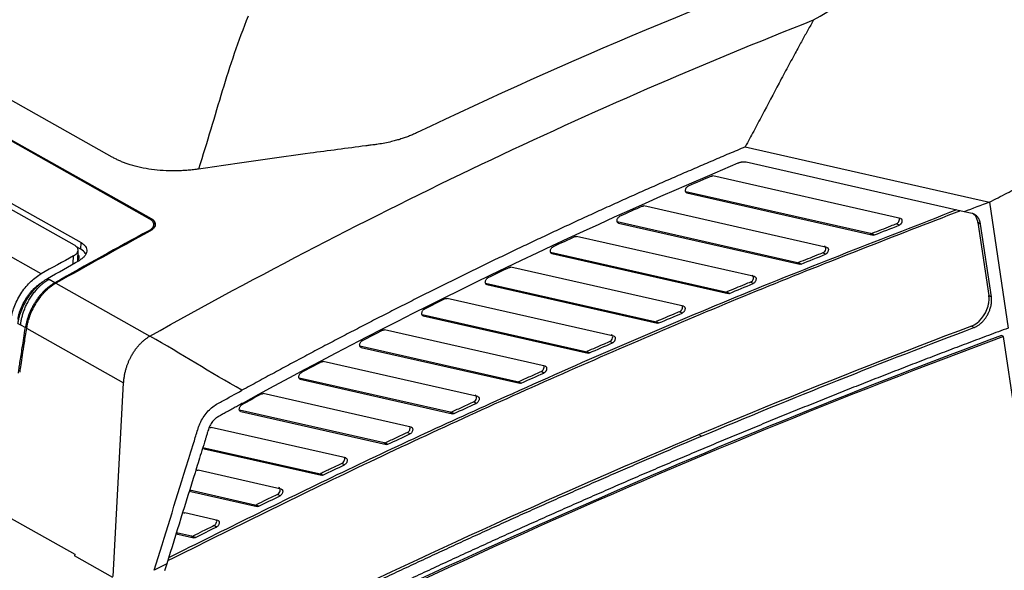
# Model space of a CAD drawing. Header units: millimetres. Extents: x -0.44 to 1.31, y -0.87 to 1.29.
# Tile 93 of 182: x 1.03 to 1.16, y -0.56 to -0.49. Entities that reach past the tile are written whole.
import ezdxf

# ---------------------------------------------------------------- set-up
doc = ezdxf.new("R2010")
doc.units = ezdxf.units.MM

msp = doc.modelspace()

# ---------------------------------------------------------------- linework, layer by layer
at = {"color": 7, "linetype": 'Continuous', "lineweight": 25}
for p, q in [((1.04789, -0.51483), (0.94181, -0.45522)), ((0.94196, -0.45514), (1.04804, -0.51475)), ((1.04291, -0.50666), (1.00281, -0.48412)), ((1.00683, -0.49998), (1.03879, -0.51794)), ((1.03353, -0.52205), (1.00053, -0.5035)), ((1.12654, -0.50531), (1.15879, -0.51261)), ((1.15545, -0.51386), (1.12664, -0.50734)), ((1.12208, -0.50916), (1.12208, -0.50916)), ((1.14705, -0.51475), (1.12226, -0.50914)), ((1.03793, -0.51829), (1.02525, -0.51116)), ((1.14309, -0.51675), (1.11867, -0.51123)), ((1.11883, -0.51138), (1.14343, -0.51694)), ((1.11296, -0.51313), (1.11296, -0.51312)), ((1.13732, -0.51857), (1.11314, -0.5131)), ((1.15879, -0.51261), (1.16128, -0.52922)), ((1.04804, -0.51475), (1.04804, -0.51493)), ((1.1565, -0.5141), (1.15545, -0.51386)), ((1.04839, -0.51598), (1.0484, -0.51549)), ((1.04852, -0.51554), (1.04853, -0.51523)), ((1.13342, -0.52059), (1.10963, -0.51521)), ((1.10979, -0.51536), (1.13375, -0.52077)), ((1.14686, -0.51565), (1.14652, -0.51546)), ((1.15728, -0.51529), (1.15872, -0.52492)), ((1.15762, -0.51548), (1.15728, -0.51529)), ((1.15906, -0.5251), (1.15762, -0.51548)), ((1.10407, -0.51714), (1.10408, -0.51714)), ((1.12777, -0.52243), (1.10426, -0.51712)), ((1.14343, -0.51694), (1.14309, -0.51675)), ((1.14326, -0.51673), (1.14359, -0.51692)), ((1.03877, -0.51881), (1.03812, -0.51845)), ((1.03836, -0.52035), (1.03839, -0.51889)), ((1.03877, -0.51881), (1.03879, -0.51794)), ((1.12393, -0.52446), (1.10082, -0.51924)), ((1.10098, -0.51939), (1.12426, -0.52465)), ((1.13713, -0.51947), (1.1368, -0.51929)), ((1.0954, -0.52121), (1.09542, -0.5212)), ((1.11839, -0.52634), (1.09559, -0.52118)), ((1.13375, -0.52077), (1.13342, -0.52059)), ((1.13359, -0.52057), (1.13393, -0.52076)), ((1.03436, -0.52268), (1.03456, -0.52279)), ((1.03534, -0.52323), (1.03456, -0.52279)), ((1.03547, -0.5233), (1.04788, -0.53028)), ((1.1146, -0.52838), (1.09223, -0.52332)), ((1.09239, -0.52347), (1.11494, -0.52857)), ((1.12758, -0.52334), (1.12725, -0.52315)), ((1.08693, -0.52532), (1.08696, -0.52531)), ((1.10917, -0.53027), (1.08714, -0.52529)), ((1.12426, -0.52465), (1.12393, -0.52446)), ((1.1241, -0.52444), (1.12444, -0.52463)), ((1.15872, -0.52492), (1.15906, -0.5251)), ((1.10544, -0.53233), (1.08384, -0.52745)), ((1.08399, -0.52759), (1.10577, -0.53252)), ((1.11821, -0.52724), (1.11787, -0.52705)), ((1.03045, -0.52859), (1.0308, -0.52879)), ((1.0308, -0.52879), (1.03144, -0.52915)), ((1.03157, -0.52923), (1.04442, -0.53644)), ((1.11494, -0.52857), (1.1146, -0.52838)), ((1.11478, -0.52836), (1.11512, -0.52854)), ((1.15674, -0.52916), (1.15641, -0.52897)), ((1.07866, -0.52948), (1.07869, -0.52947)), ((1.10011, -0.53425), (1.07887, -0.52945)), ((1.16064, -0.53033), (1.1604, -0.5302)), ((1.16662, -0.57036), (1.16064, -0.53033)), ((1.09642, -0.53631), (1.07563, -0.53161)), ((1.07579, -0.53176), (1.09675, -0.5365)), ((1.10899, -0.53117), (1.10866, -0.53099)), ((1.10577, -0.53252), (1.10544, -0.53233)), ((1.10562, -0.53231), (1.10595, -0.53249)), ((1.07057, -0.53368), (1.0706, -0.53366)), ((1.09119, -0.53826), (1.07078, -0.53364)), ((1.08755, -0.54033), (1.0676, -0.53582)), ((1.09993, -0.53515), (1.0996, -0.53496)), ((1.04302, -0.56199), (1.04442, -0.53644)), ((1.06775, -0.53597), (1.08788, -0.54052)), ((1.09675, -0.5365), (1.09642, -0.53631)), ((1.09661, -0.53629), (1.09694, -0.53648)), ((1.06264, -0.53791), (1.06268, -0.53789)), ((1.08241, -0.54229), (1.06286, -0.53787)), ((1.09101, -0.53915), (1.09068, -0.53896)), ((1.07882, -0.54438), (1.05973, -0.54007)), ((1.05989, -0.54021), (1.07915, -0.54457)), ((1.08788, -0.54052), (1.08755, -0.54033)), ((1.08774, -0.54031), (1.08807, -0.54049)), ((1.07376, -0.54636), (1.056, -0.54235)), ((1.08224, -0.54319), (1.0819, -0.543)), ((1.12074, -0.5435), (1.12055, -0.54339)), ((1.07021, -0.54846), (1.05489, -0.545)), ((1.07915, -0.54457), (1.07882, -0.54438)), ((1.07901, -0.54435), (1.07934, -0.54454)), ((1.05505, -0.54514), (1.07055, -0.54865)), ((1.0736, -0.54726), (1.07326, -0.54707)), ((1.06525, -0.55046), (1.05425, -0.54797)), ((1.07055, -0.54865), (1.07021, -0.54846)), ((1.07041, -0.54843), (1.07074, -0.54862)), ((1.06174, -0.55257), (1.05315, -0.55062)), ((1.05331, -0.55077), (1.06207, -0.55275)), ((1.06508, -0.55135), (1.06475, -0.55116)), ((1.06207, -0.55275), (1.06174, -0.55257)), ((1.06194, -0.55253), (1.06227, -0.55272)), ((1.02816, -0.55354), (1.03795, -0.55904)), ((1.05685, -0.55459), (1.0525, -0.5536)), ((1.05669, -0.55547), (1.05636, -0.55529)), ((1.05338, -0.5567), (1.0514, -0.55625)), ((1.05156, -0.5564), (1.05371, -0.55689)), ((1.05371, -0.55689), (1.05338, -0.5567)), ((1.05358, -0.55667), (1.05392, -0.55685)), ((1.03795, -0.55904), (1.03791, -0.55929)), ((1.043, -0.56214), (1.03791, -0.55929)), ((1.05011, -0.56034), (1.04845, -0.56118)), ((1.05011, -0.56034), (1.04982, -0.56127))]:
    msp.add_line(p, q, dxfattribs=at)
at = {"color": 250, "linetype": 'Continuous', "lineweight": 25}
for p, q in [((1.11873, -0.51132), (1.11883, -0.51138)), ((1.10969, -0.5153), (1.10979, -0.51536)), ((1.03776, -0.52069), (1.03779, -0.5197)), ((1.10088, -0.51933), (1.10098, -0.51939)), ((1.03449, -0.52401), (1.0345, -0.5238)), ((1.09229, -0.52341), (1.09239, -0.52347)), ((1.0839, -0.52754), (1.08399, -0.52759)), ((1.07569, -0.53171), (1.07579, -0.53176)), ((1.05495, -0.54509), (1.05505, -0.54514)), ((1.0532, -0.55071), (1.05331, -0.55077)), ((1.05145, -0.55634), (1.05156, -0.5564))]:
    msp.add_line(p, q, dxfattribs=at)
at = {"color": 7, "linetype": 'Continuous', "lineweight": 25}
msp.add_arc((1.37229, -1.10781), 0.66997, 109.87936, 115.57182, dxfattribs=at)
for centre, major_axis, ratio, start_param, end_param in [((1.14654, -0.51502), (0.000237, 0.00044), 0.651843, 3.792787, 5.802602), ((1.14327, -0.51629), (0.000237, 0.00044), 0.651843, 3.321235, 3.796162), ((1.13681, -0.51884), (0.000237, 0.00044), 0.651843, 3.802844, 6.462827), ((1.1336, -0.52013), (0.000237, 0.00044), 0.651843, 3.321235, 3.806152), ((1.12726, -0.52271), (0.000237, 0.00044), 0.651843, 3.812702, 6.462827), ((1.12411, -0.524), (0.000237, 0.00044), 0.651843, 3.321235, 3.815946), ((1.11788, -0.52661), (0.000237, 0.00044), 0.651843, 3.822374, 5.807812), ((1.15652, -0.5263), (0.00142, 0.00264), 0.651843, 3.783544, 5.04669), ((1.11003, -1.67035), (0.60798, 1.1288), 0.651843, 0.641951, 0.756108), ((1.11478, -0.52792), (0.000237, 0.00044), 0.651843, 3.321235, 3.825559), ((1.09375, -1.6612), (0.62852, 1.11392), 0.642589, 0.650536, 0.765258), ((1.10866, -0.53055), (0.000237, 0.00044), 0.651843, 3.831874, 6.462827), ((1.10562, -0.53187), (0.000237, 0.00044), 0.651843, 3.321235, 3.835004), ((1.09959, -0.53452), (0.000237, 0.00044), 0.651843, 3.841213, 5.810905), ((1.0966, -0.53585), (0.000237, 0.00044), 0.651843, 3.321235, 3.844293), ((1.09067, -0.53853), (0.000237, 0.00044), 0.651843, 3.850404, 6.462827), ((1.08773, -0.53987), (0.000237, 0.00044), 0.651843, 3.321235, 3.853436), ((1.08189, -0.54257), (0.000237, 0.00044), 0.651843, 3.859455, 5.81371), ((1.079, -0.54392), (0.000237, 0.00044), 0.651843, 3.321235, 3.862443), ((1.07325, -0.54664), (0.000237, 0.00044), 0.651843, 3.868377, 5.815006), ((1.0704, -0.548), (0.000237, 0.00044), 0.651843, 3.321235, 3.871323), ((1.06473, -0.55073), (0.000237, 0.00044), 0.651843, 3.877176, 6.462827), ((1.06192, -0.55211), (0.000237, 0.00044), 0.651843, 3.321235, 3.880084), ((1.05634, -0.55486), (0.000237, 0.00044), 0.651843, 3.885862, 5.817393), ((1.05356, -0.55624), (0.000237, 0.00044), 0.651843, 3.321235, 3.888733)]:
    msp.add_ellipse(centre, major_axis=major_axis, ratio=ratio, start_param=start_param, end_param=end_param, dxfattribs=at)
for points in [[(1.13556, -0.48855), (1.14027, -0.48584), (1.14501, -0.48323), (1.14977, -0.48074)], [(1.04788, -0.53028), (1.07701, -0.51398), (1.10634, -0.50002), (1.13556, -0.48855)], [(1.06087, -0.48807), (1.05953, -0.49135), (1.0574, -0.49784), (1.05546, -0.50464), (1.05432, -0.50823)], [(1.12557, -0.50747), (1.10378, -0.51662), (1.08193, -0.52719), (1.06019, -0.53911)], [(1.12208, -0.50916), (1.12106, -0.5096), (1.12003, -0.51004), (1.11901, -0.51048)], [(1.11296, -0.51313), (1.11196, -0.51357), (1.11096, -0.51401), (1.10997, -0.51446)], [(1.15879, -0.51261), (1.15768, -0.51302), (1.15657, -0.51344), (1.15545, -0.51386)], [(1.04774, -0.51637), (1.0436, -0.51861), (1.03947, -0.52089), (1.03534, -0.52323)], [(1.14359, -0.51692), (1.14468, -0.5165), (1.14577, -0.51607), (1.14686, -0.51565)], [(1.04788, -0.51644), (1.04374, -0.51868), (1.0396, -0.52097), (1.03547, -0.5233)], [(1.10407, -0.51714), (1.1031, -0.51759), (1.10213, -0.51804), (1.10115, -0.51849)], [(1.03779, -0.5197), (1.03637, -0.52048), (1.03495, -0.52126), (1.03353, -0.52205)], [(1.03436, -0.52268), (1.03576, -0.52187), (1.03716, -0.52107), (1.03857, -0.52028)], [(1.13393, -0.52076), (1.13499, -0.52033), (1.13606, -0.5199), (1.13713, -0.51947)], [(1.0954, -0.52121), (1.09445, -0.52166), (1.0935, -0.52212), (1.09255, -0.52258)], [(1.03547, -0.5233), (1.03519, -0.52346), (1.0349, -0.52365), (1.03463, -0.52387)], [(1.03547, -0.5233), (1.03547, -0.5233), (1.03547, -0.5233), (1.03547, -0.5233)], [(1.12444, -0.52463), (1.12549, -0.5242), (1.12653, -0.52377), (1.12758, -0.52334)], [(1.08693, -0.52532), (1.08601, -0.52578), (1.08508, -0.52624), (1.08416, -0.52671)], [(1.11512, -0.52854), (1.11615, -0.52811), (1.11718, -0.52767), (1.11821, -0.52724)], [(1.03158, -0.52917), (1.03158, -0.52919), (1.03158, -0.52921), (1.03157, -0.52923)], [(1.12074, -0.5435), (1.13274, -0.53845), (1.14475, -0.53367), (1.15674, -0.52916)], [(1.06005, -0.53743), (1.05585, -0.53506), (1.05209, -0.53264), (1.04788, -0.53028)], [(1.07866, -0.52948), (1.07775, -0.52994), (1.07685, -0.53041), (1.07594, -0.53088)], [(1.10595, -0.53249), (1.10697, -0.53205), (1.10798, -0.53161), (1.10899, -0.53117)], [(1.07057, -0.53368), (1.06968, -0.53414), (1.06879, -0.53461), (1.06791, -0.53509)], [(1.09694, -0.53648), (1.09794, -0.53603), (1.09893, -0.53559), (1.09993, -0.53515)], [(1.06264, -0.53791), (1.06177, -0.53838), (1.0609, -0.53886), (1.06003, -0.53933)], [(1.08807, -0.54049), (1.08905, -0.54004), (1.09003, -0.5396), (1.09101, -0.53915)], [(1.07934, -0.54454), (1.08031, -0.54409), (1.08127, -0.54364), (1.08224, -0.54319)], [(1.07074, -0.54862), (1.07169, -0.54816), (1.07265, -0.54771), (1.0736, -0.54726)], [(1.06227, -0.55272), (1.06321, -0.55226), (1.06414, -0.55181), (1.06508, -0.55135)], [(1.05392, -0.55685), (1.05484, -0.55639), (1.05576, -0.55593), (1.05669, -0.55547)]]:
    msp.add_open_spline(points, degree=3, dxfattribs=at)
for points, knots in [([(1.13556, -0.48855), (1.13531, -0.489), (1.1348, -0.4899), (1.13404, -0.49128), (1.13316, -0.49289), (1.13214, -0.49476), (1.13064, -0.49756), (1.12914, -0.50039), (1.12765, -0.50321), (1.12691, -0.50461), (1.12654, -0.50531)], [0, 0, 0, 0, 0.080817, 0.164149, 0.249998, 0.371104, 0.499995, 0.749997, 0.874998, 1, 1, 1, 1]), ([(1.0831, -0.50346), (1.08302, -0.5035), (1.08285, -0.50358), (1.08258, -0.5037), (1.08232, -0.50381), (1.08205, -0.50392), (1.08177, -0.50402), (1.08149, -0.50412), (1.0812, -0.50421), (1.08091, -0.50431), (1.08061, -0.50439), (1.08031, -0.50448), (1.07982, -0.5046), (1.07914, -0.50476), (1.07841, -0.50489), (1.07781, -0.50498), (1.07737, -0.50504), (1.07689, -0.5051), (1.07534, -0.5053), (1.07271, -0.50565), (1.06858, -0.5062), (1.06406, -0.50683), (1.05915, -0.50752), (1.05592, -0.508), (1.05432, -0.50823)], [0, 0, 0, 0, 0.011286, 0.022533, 0.033749, 0.044943, 0.056124, 0.067301, 0.078483, 0.089678, 0.100895, 0.112144, 0.123433, 0.154586, 0.185753, 0.199475, 0.217039, 0.230592, 0.248358, 0.374941, 0.498904, 0.669962, 0.836994, 1, 1, 1, 1]), ([(1.12654, -0.50531), (1.12582, -0.50561), (1.12439, -0.50621), (1.12224, -0.50713), (1.12009, -0.50805), (1.11794, -0.50898), (1.11579, -0.50992), (1.11364, -0.51086), (1.11149, -0.51182), (1.10934, -0.51279), (1.1072, -0.51376), (1.10505, -0.51474), (1.1029, -0.51574), (1.10076, -0.51674), (1.09861, -0.51775), (1.09647, -0.51876), (1.09432, -0.51979), (1.09218, -0.52083), (1.09003, -0.52187), (1.08789, -0.52292), (1.08574, -0.52399), (1.0836, -0.52506), (1.08146, -0.52614), (1.07931, -0.52723), (1.07717, -0.52833), (1.07503, -0.52943), (1.07289, -0.53055), (1.07075, -0.53167), (1.06861, -0.5328), (1.06647, -0.53395), (1.06433, -0.5351), (1.06219, -0.53626), (1.06076, -0.53704), (1.06005, -0.53743)], [0, 0, 0, 0, 0.0322985, 0.0645904, 0.0968761, 0.1291559, 0.1614302, 0.1936996, 0.2259644, 0.2582249, 0.2904817, 0.322735, 0.3549854, 0.3872333, 0.419479, 0.4517229, 0.4839655, 0.5162072, 0.5484484, 0.5806894, 0.6129308, 0.6451729, 0.6774161, 0.7096608, 0.7419075, 0.7741565, 0.8064083, 0.8386633, 0.8709218, 0.9031844, 0.9354513, 0.967723, 1, 1, 1, 1]), ([(1.05432, -0.50823), (1.05421, -0.50825), (1.05398, -0.50828), (1.05363, -0.50832), (1.05329, -0.50836), (1.05294, -0.50839), (1.0526, -0.50842), (1.05225, -0.50844), (1.0519, -0.50846), (1.05155, -0.50847), (1.05079, -0.50848), (1.04963, -0.50845), (1.0481, -0.5083), (1.04664, -0.50804), (1.04554, -0.50775), (1.04476, -0.50749), (1.04427, -0.50731), (1.04379, -0.5071), (1.04334, -0.50689), (1.04305, -0.50674), (1.04291, -0.50666)], [0, 0, 0, 0, 0.0278856, 0.0556887, 0.0834326, 0.1111405, 0.1388361, 0.1665429, 0.1942842, 0.2220836, 0.2499644, 0.3750568, 0.5002844, 0.6253774, 0.7506041, 0.8005903, 0.8503848, 0.9001256, 0.9499514, 1, 1, 1, 1]), ([(1.12664, -0.50734), (1.1266, -0.50734), (1.12653, -0.50732), (1.12641, -0.50731), (1.12629, -0.50731), (1.12618, -0.50731), (1.12606, -0.50733), (1.12593, -0.50735), (1.12581, -0.50738), (1.12569, -0.50742), (1.12561, -0.50745), (1.12557, -0.50747)], [0, 0, 0, 0, 0.1132237, 0.225919, 0.338086, 0.4497249, 0.5608357, 0.6714185, 0.7814734, 0.8910006, 1, 1, 1, 1]), ([(1.15879, -0.51261), (1.15956, -0.51221), (1.1611, -0.51141), (1.16347, -0.51018), (1.16578, -0.50897), (1.16731, -0.50815), (1.16803, -0.50777)], [0, 0, 0, 0, 0.2500006, 0.500001, 0.7676009, 1, 1, 1, 1]), ([(1.12208, -0.50916), (1.1221, -0.50916), (1.12213, -0.50914), (1.12217, -0.50914), (1.12222, -0.50913), (1.12225, -0.50914), (1.12226, -0.50914)], [0, 0, 0, 0, 0.251994, 0.499995, 0.747999, 1, 1, 1, 1]), ([(1.11883, -0.51138), (1.11881, -0.51137), (1.11878, -0.51136), (1.11874, -0.51134), (1.11871, -0.51131), (1.11868, -0.51126), (1.11865, -0.5112), (1.11863, -0.51111), (1.11864, -0.51096), (1.11869, -0.51081), (1.11875, -0.51071), (1.11882, -0.51062), (1.1189, -0.51053), (1.11898, -0.5105), (1.11901, -0.51048)], [0, 0, 0, 0, 0.0557, 0.110194, 0.164669, 0.220315, 0.288063, 0.355719, 0.500304, 0.644885, 0.712533, 0.780281, 0.890102, 1, 1, 1, 1]), ([(1.15495, -0.51374), (1.14623, -0.51711), (1.12874, -0.52387), (1.10244, -0.53512), (1.07624, -0.54703), (1.05885, -0.55566), (1.05023, -0.55994)], [0, 0, 0, 0, 0.249799, 0.501344, 0.75288, 1, 1, 1, 1]), ([(1.15445, -0.51363), (1.14474, -0.51739), (1.12519, -0.52497), (1.09789, -0.53681), (1.0729, -0.54832), (1.05777, -0.55585), (1.05036, -0.55953)], [0, 0, 0, 0, 0.279981, 0.563462, 0.786169, 1, 1, 1, 1]), ([(1.11296, -0.51312), (1.11298, -0.51312), (1.11301, -0.51311), (1.11305, -0.5131), (1.1131, -0.5131), (1.11313, -0.5131), (1.11314, -0.5131)], [0, 0, 0, 0, 0.251994, 0.499995, 0.747999, 1, 1, 1, 1]), ([(1.04834, -0.51526), (1.04832, -0.51524), (1.0483, -0.51519), (1.04825, -0.51512), (1.0482, -0.51506), (1.04813, -0.51499), (1.04806, -0.51494), (1.04798, -0.51488), (1.04792, -0.51484), (1.04789, -0.51483)], [0, 0, 0, 0, 0.1446111, 0.2875141, 0.4293743, 0.5708712, 0.71269, 0.8555108, 1, 1, 1, 1]), ([(1.04804, -0.51475), (1.04807, -0.51477), (1.04814, -0.51481), (1.04823, -0.51487), (1.04831, -0.51494), (1.04838, -0.51501), (1.04844, -0.51508), (1.04849, -0.51515), (1.04852, -0.5152), (1.04853, -0.51523)], [0, 0, 0, 0, 0.147765, 0.29302, 0.436272, 0.578048, 0.718891, 0.859355, 1, 1, 1, 1]), ([(1.10979, -0.51536), (1.10977, -0.51535), (1.10974, -0.51534), (1.1097, -0.51532), (1.10967, -0.51529), (1.10964, -0.51524), (1.10962, -0.51518), (1.1096, -0.51509), (1.1096, -0.51495), (1.10965, -0.5148), (1.10971, -0.51469), (1.10977, -0.51461), (1.10986, -0.51452), (1.10993, -0.51448), (1.10997, -0.51446)], [0, 0, 0, 0, 0.0557848, 0.1103745, 0.164949, 0.2206892, 0.2883748, 0.3559775, 0.5003016, 0.6446219, 0.7122159, 0.7799018, 0.8899145, 1, 1, 1, 1]), ([(1.14705, -0.51475), (1.14707, -0.51475), (1.1471, -0.51476), (1.14714, -0.51479), (1.14718, -0.51482), (1.14721, -0.51487), (1.14723, -0.51492), (1.14725, -0.51502), (1.14724, -0.51517), (1.14718, -0.51532), (1.14712, -0.51543), (1.14706, -0.51551), (1.14697, -0.5156), (1.14689, -0.51563), (1.14686, -0.51565)], [0, 0, 0, 0, 0.055468, 0.109712, 0.163939, 0.219357, 0.287253, 0.355055, 0.500309, 0.645559, 0.713349, 0.781248, 0.890579, 1, 1, 1, 1]), ([(1.15762, -0.51548), (1.15761, -0.51543), (1.15759, -0.51533), (1.15756, -0.5152), (1.15752, -0.51507), (1.15747, -0.51496), (1.15742, -0.51485), (1.15737, -0.51474), (1.15731, -0.51465), (1.15725, -0.51456), (1.15718, -0.51449), (1.15711, -0.51442), (1.15704, -0.51435), (1.15696, -0.5143), (1.15689, -0.51425), (1.15681, -0.51421), (1.15674, -0.51417), (1.15666, -0.51414), (1.15658, -0.51411), (1.15653, -0.5141), (1.1565, -0.5141)], [0, 0, 0, 0, 0.066622, 0.131942, 0.19596, 0.258676, 0.320091, 0.380203, 0.439014, 0.496522, 0.552729, 0.607634, 0.661236, 0.713537, 0.764536, 0.814233, 0.862627, 0.90972, 0.955511, 1, 1, 1, 1]), ([(1.15728, -0.51529), (1.15724, -0.51512), (1.15717, -0.51477), (1.15695, -0.51438), (1.15675, -0.51422), (1.15667, -0.51416)], [0, 0, 0, 0, 0.362464, 0.734211, 1, 1, 1, 1]), ([(1.04774, -0.51637), (1.04777, -0.51635), (1.04784, -0.51632), (1.04793, -0.51626), (1.04801, -0.5162), (1.04808, -0.51614), (1.04818, -0.51604), (1.04828, -0.51592), (1.04836, -0.51577), (1.0484, -0.51564), (1.04841, -0.51551), (1.04839, -0.51538), (1.04835, -0.5153), (1.04834, -0.51526)], [0, 0, 0, 0, 0.060917, 0.121464, 0.181905, 0.242506, 0.303529, 0.437148, 0.571203, 0.679188, 0.785648, 0.892084, 1, 1, 1, 1]), ([(1.04853, -0.51523), (1.04855, -0.51528), (1.04859, -0.51538), (1.04862, -0.5156), (1.04855, -0.51582), (1.04841, -0.51602), (1.04826, -0.51617), (1.04809, -0.51632), (1.04795, -0.5164), (1.04788, -0.51644)], [0, 0, 0, 0, 0.124723, 0.248452, 0.498135, 0.6217, 0.748008, 0.873015, 1, 1, 1, 1]), ([(1.14652, -0.51546), (1.14625, -0.51557), (1.14598, -0.51567), (1.14571, -0.51578), (1.1453, -0.51594), (1.14489, -0.5161), (1.14448, -0.51626), (1.14408, -0.51641), (1.14367, -0.51657), (1.14326, -0.51673)], [0, 0, 0, 0, 0.001096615, 0.001096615, 0.001096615, 0.00274154, 0.00274154, 0.00274154, 0.004386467, 0.004386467, 0.004386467, 0.004386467]), ([(1.10408, -0.51714), (1.1041, -0.51713), (1.10413, -0.51712), (1.10417, -0.51711), (1.10422, -0.51711), (1.10424, -0.51711), (1.10426, -0.51712)], [0, 0, 0, 0, 0.251994, 0.499995, 0.747999, 1, 1, 1, 1]), ([(1.14359, -0.51692), (1.14358, -0.51693), (1.14355, -0.51694), (1.14351, -0.51694), (1.14346, -0.51694), (1.14344, -0.51694), (1.14343, -0.51694)], [0, 0, 0, 0, 0.251795, 0.499995, 0.748198, 1, 1, 1, 1]), ([(1.03779, -0.5197), (1.03782, -0.51968), (1.03789, -0.51965), (1.03798, -0.51958), (1.03807, -0.51951), (1.03815, -0.51944), (1.03825, -0.51934), (1.03835, -0.51918), (1.0384, -0.51898), (1.03839, -0.51882), (1.03835, -0.51869), (1.03829, -0.51859), (1.03821, -0.51849), (1.03809, -0.51838), (1.03799, -0.51832), (1.03793, -0.51829)], [0, 0, 0, 0, 0.050336, 0.100212, 0.149936, 0.199818, 0.250165, 0.374956, 0.499773, 0.624558, 0.687099, 0.749377, 0.833154, 0.916196, 1, 1, 1, 1]), ([(1.03879, -0.51794), (1.03882, -0.51795), (1.03888, -0.51799), (1.03896, -0.51805), (1.03905, -0.51811), (1.03915, -0.51819), (1.03926, -0.5183), (1.03941, -0.51849), (1.03954, -0.51875), (1.03957, -0.51907), (1.03948, -0.5194), (1.03932, -0.51966), (1.03914, -0.51985), (1.03899, -0.51999), (1.03881, -0.52014), (1.03865, -0.52023), (1.03857, -0.52028)], [0, 0, 0, 0, 0.029858, 0.059768, 0.089799, 0.120019, 0.181509, 0.24315, 0.369047, 0.497909, 0.617444, 0.749094, 0.80313, 0.85731, 0.928967, 1, 1, 1, 1]), ([(1.0394, -0.51942), (1.03938, -0.51938), (1.03928, -0.51915), (1.039, -0.51897), (1.03877, -0.51881)], [0, 0, 0, 0, 0.1456663, 1, 1, 1, 1]), ([(1.10098, -0.51939), (1.10097, -0.51938), (1.10094, -0.51938), (1.1009, -0.51935), (1.10086, -0.51932), (1.10082, -0.51926), (1.10079, -0.51915), (1.1008, -0.51898), (1.10085, -0.51881), (1.10094, -0.51866), (1.10105, -0.51855), (1.10112, -0.51851), (1.10115, -0.51849)], [0, 0, 0, 0, 0.055895, 0.110602, 0.165293, 0.221142, 0.360757, 0.5003, 0.639843, 0.779446, 0.889689, 1, 1, 1, 1]), ([(1.13732, -0.51857), (1.13734, -0.51857), (1.13737, -0.51858), (1.13741, -0.51861), (1.13744, -0.51864), (1.13747, -0.51869), (1.1375, -0.51875), (1.13752, -0.51884), (1.13751, -0.51899), (1.13745, -0.51914), (1.13739, -0.51925), (1.13733, -0.51933), (1.13724, -0.51942), (1.13717, -0.51945), (1.13713, -0.51947)], [0, 0, 0, 0, 0.05553, 0.109841, 0.164134, 0.219613, 0.287472, 0.355233, 0.500308, 0.645378, 0.713133, 0.780989, 0.890451, 1, 1, 1, 1]), ([(1.03836, -0.52035), (1.03843, -0.52023), (1.03858, -0.51997), (1.03854, -0.51967), (1.03839, -0.51954), (1.03838, -0.51954)], [0, 0, 0, 0, 0.443375, 0.965754, 1, 1, 1, 1]), ([(1.1368, -0.51929), (1.13653, -0.51939), (1.13626, -0.5195), (1.136, -0.5196), (1.13559, -0.51976), (1.13519, -0.51993), (1.13479, -0.52009), (1.13439, -0.52025), (1.13399, -0.52041), (1.13359, -0.52057)], [0, 0, 0, 0, 0.001075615, 0.001075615, 0.001075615, 0.002689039, 0.002689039, 0.002689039, 0.004302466, 0.004302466, 0.004302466, 0.004302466]), ([(1.09542, -0.5212), (1.09543, -0.5212), (1.09546, -0.52119), (1.09551, -0.52118), (1.09555, -0.52117), (1.09558, -0.52118), (1.09559, -0.52118)], [0, 0, 0, 0, 0.251994, 0.499995, 0.747999, 1, 1, 1, 1]), ([(1.13393, -0.52076), (1.13391, -0.52076), (1.13388, -0.52077), (1.13384, -0.52078), (1.1338, -0.52078), (1.13377, -0.52078), (1.13375, -0.52077)], [0, 0, 0, 0, 0.251873, 0.499995, 0.74812, 1, 1, 1, 1]), ([(1.02956, -0.52793), (1.02965, -0.52739), (1.02981, -0.5268), (1.03028, -0.52563), (1.0306, -0.52504), (1.03133, -0.52395), (1.03175, -0.52346), (1.03263, -0.52263), (1.03309, -0.52229), (1.03353, -0.52205)], [0, 0, 0, 0, 0.25, 0.25, 0.5, 0.5, 0.75, 0.75, 1, 1, 1, 1]), ([(1.03045, -0.52859), (1.03046, -0.52852), (1.03049, -0.52837), (1.03053, -0.52815), (1.03059, -0.52793), (1.03065, -0.5277), (1.03071, -0.52748), (1.03079, -0.52726), (1.03087, -0.52703), (1.03105, -0.52657), (1.03137, -0.52588), (1.03187, -0.52506), (1.03239, -0.52437), (1.03283, -0.52388), (1.0332, -0.52353), (1.03348, -0.52328), (1.03377, -0.52306), (1.03406, -0.52286), (1.03426, -0.52274), (1.03436, -0.52268)], [0, 0, 0, 0, 0.031747, 0.063344, 0.094843, 0.126294, 0.15775, 0.189261, 0.220879, 0.252655, 0.386889, 0.521277, 0.627313, 0.733498, 0.787026, 0.840193, 0.893246, 0.946433, 1, 1, 1, 1]), ([(1.0308, -0.52879), (1.03081, -0.52872), (1.03083, -0.52856), (1.03087, -0.52833), (1.03091, -0.52809), (1.03097, -0.52784), (1.03104, -0.52758), (1.03111, -0.52732), (1.0312, -0.52706), (1.0313, -0.52679), (1.03141, -0.52652), (1.03154, -0.52624), (1.03167, -0.52596), (1.03182, -0.52569), (1.03198, -0.52541), (1.03221, -0.52504), (1.03251, -0.52462), (1.03289, -0.52416), (1.03326, -0.52377), (1.03361, -0.52345), (1.03395, -0.52318), (1.03426, -0.52296), (1.03446, -0.52284), (1.03456, -0.52279)], [0, 0, 0, 0, 0.0316238, 0.0641264, 0.097508, 0.131769, 0.1669093, 0.2029293, 0.239829, 0.2776085, 0.3162681, 0.3558078, 0.3962277, 0.437528, 0.4797087, 0.5227699, 0.6083362, 0.6881047, 0.7620755, 0.8302491, 0.8926265, 0.9492093, 1, 1, 1, 1]), ([(1.09239, -0.52347), (1.09237, -0.52346), (1.09234, -0.52346), (1.0923, -0.52343), (1.09227, -0.5234), (1.09223, -0.52334), (1.09219, -0.52323), (1.0922, -0.52306), (1.09225, -0.52289), (1.09235, -0.52275), (1.09245, -0.52264), (1.09252, -0.5226), (1.09255, -0.52258)], [0, 0, 0, 0, 0.055981, 0.110779, 0.165562, 0.221494, 0.360935, 0.500298, 0.639669, 0.77909, 0.889514, 1, 1, 1, 1]), ([(1.12777, -0.52243), (1.12779, -0.52244), (1.12782, -0.52245), (1.12786, -0.52247), (1.12789, -0.52251), (1.12792, -0.52255), (1.12795, -0.52261), (1.12797, -0.52271), (1.12796, -0.52285), (1.1279, -0.523), (1.12784, -0.52311), (1.12778, -0.52319), (1.12769, -0.52328), (1.12762, -0.52332), (1.12758, -0.52334)], [0, 0, 0, 0, 0.0555906, 0.1099665, 0.1643247, 0.219863, 0.2876853, 0.3554064, 0.5003065, 0.6452026, 0.7129214, 0.7807367, 0.8903264, 1, 1, 1, 1]), ([(1.03046, -0.52804), (1.03047, -0.52797), (1.03049, -0.52783), (1.03054, -0.52762), (1.03059, -0.52741), (1.03065, -0.5272), (1.03071, -0.52699), (1.03079, -0.52679), (1.03087, -0.52658), (1.03095, -0.52638), (1.03104, -0.52617), (1.03114, -0.52597), (1.03125, -0.52577), (1.0314, -0.52551), (1.03159, -0.52519), (1.03185, -0.52482), (1.03212, -0.52448), (1.03241, -0.52416), (1.03272, -0.52386), (1.03293, -0.52368), (1.03304, -0.52359)], [0, 0, 0, 0, 0.042647, 0.084835, 0.126647, 0.168166, 0.209476, 0.250664, 0.291817, 0.333022, 0.374367, 0.415937, 0.457817, 0.50009, 0.58414, 0.666977, 0.749287, 0.831769, 0.915115, 1, 1, 1, 1]), ([(1.0345, -0.5238), (1.03443, -0.52385), (1.03431, -0.52394), (1.03414, -0.5241), (1.03397, -0.52426), (1.0338, -0.52443), (1.03363, -0.5246), (1.03348, -0.52478), (1.03332, -0.52496), (1.03317, -0.52515), (1.03303, -0.52535), (1.03289, -0.52555), (1.03275, -0.52576), (1.03262, -0.52597), (1.03245, -0.52625), (1.03227, -0.5266), (1.03207, -0.52701), (1.0319, -0.52743), (1.03175, -0.52786), (1.03162, -0.52829), (1.03152, -0.52872), (1.03147, -0.52901), (1.03144, -0.52915)], [0, 0, 0, 0, 0.039515, 0.07864, 0.117434, 0.155959, 0.194281, 0.232464, 0.270577, 0.308688, 0.346865, 0.385179, 0.423707, 0.462523, 0.501699, 0.573152, 0.643901, 0.71433, 0.784714, 0.855462, 0.927071, 1, 1, 1, 1]), ([(1.03463, -0.52387), (1.03457, -0.52392), (1.03446, -0.52401), (1.0343, -0.52415), (1.03416, -0.52428), (1.03402, -0.52442), (1.03389, -0.52455), (1.03377, -0.52468), (1.03366, -0.52481), (1.03344, -0.52506), (1.03308, -0.52552), (1.03262, -0.52624), (1.03222, -0.52704), (1.03193, -0.52779), (1.03175, -0.52839), (1.03164, -0.52884), (1.0316, -0.52908), (1.03158, -0.52917)], [0, 0, 0, 0, 0.0372378, 0.0727545, 0.1065499, 0.1386241, 0.168977, 0.1976087, 0.2245191, 0.2497082, 0.3594826, 0.4996884, 0.6509557, 0.7766417, 0.8767227, 0.9511801, 1, 1, 1, 1]), ([(1.03304, -0.52359), (1.03308, -0.52356), (1.03318, -0.52349), (1.03332, -0.52339), (1.03346, -0.52329), (1.0336, -0.5232), (1.03369, -0.52315), (1.03374, -0.52312)], [0, 0, 0, 0, 0.2002989, 0.4001503, 0.5998521, 0.7997027, 1, 1, 1, 1]), ([(1.03534, -0.52323), (1.03528, -0.52326), (1.03517, -0.52332), (1.035, -0.52343), (1.03483, -0.52355), (1.03466, -0.52367), (1.03455, -0.52375), (1.0345, -0.5238)], [0, 0, 0, 0, 0.200298, 0.400149, 0.599851, 0.799702, 1, 1, 1, 1]), ([(1.12725, -0.52315), (1.12699, -0.52326), (1.12672, -0.52336), (1.12646, -0.52347), (1.12607, -0.52363), (1.12568, -0.52379), (1.12528, -0.52396), (1.12489, -0.52412), (1.1245, -0.52428), (1.1241, -0.52444)], [0, 0, 0, 0, 0.001055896, 0.001055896, 0.001055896, 0.002639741, 0.002639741, 0.002639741, 0.00422359, 0.00422359, 0.00422359, 0.00422359]), ([(1.08696, -0.52531), (1.08697, -0.52531), (1.087, -0.5253), (1.08705, -0.52529), (1.08709, -0.52529), (1.08712, -0.52529), (1.08714, -0.52529)], [0, 0, 0, 0, 0.251994, 0.499995, 0.747999, 1, 1, 1, 1]), ([(1.12444, -0.52463), (1.12442, -0.52464), (1.12439, -0.52465), (1.12435, -0.52466), (1.1243, -0.52466), (1.12428, -0.52465), (1.12426, -0.52465)], [0, 0, 0, 0, 0.251951, 0.499995, 0.748042, 1, 1, 1, 1]), ([(1.15674, -0.52916), (1.15679, -0.52914), (1.15688, -0.5291), (1.15701, -0.52904), (1.15715, -0.52896), (1.15728, -0.52888), (1.15742, -0.52878), (1.15755, -0.52868), (1.15769, -0.52856), (1.15782, -0.52844), (1.15795, -0.5283), (1.15807, -0.52816), (1.15819, -0.52801), (1.15831, -0.52785), (1.15842, -0.52768), (1.15851, -0.52753), (1.15858, -0.5274), (1.15865, -0.52726), (1.15872, -0.52711), (1.1588, -0.52693), (1.15887, -0.52673), (1.15894, -0.5265), (1.15901, -0.52625), (1.15906, -0.52598), (1.15908, -0.5257), (1.15909, -0.5254), (1.15907, -0.5252), (1.15906, -0.5251)], [0, 0, 0, 0, 0.033556, 0.067443, 0.101663, 0.136216, 0.1711, 0.206317, 0.241867, 0.277748, 0.313962, 0.350509, 0.387388, 0.4246, 0.462144, 0.50002, 0.5231, 0.550657, 0.582689, 0.619196, 0.660179, 0.705635, 0.755565, 0.809967, 0.868841, 0.932185, 1, 1, 1, 1]), ([(1.15861, -0.52631), (1.15862, -0.52626), (1.15865, -0.52617), (1.15869, -0.52598), (1.15873, -0.52574), (1.15875, -0.52545), (1.15875, -0.52518), (1.15873, -0.525), (1.15872, -0.52492)], [0, 0, 0, 0, 0.093304, 0.187479, 0.391628, 0.59356, 0.795583, 1, 1, 1, 1]), ([(1.08399, -0.52759), (1.08398, -0.52759), (1.08395, -0.52758), (1.08391, -0.52756), (1.08388, -0.52752), (1.08383, -0.52746), (1.0838, -0.52736), (1.08381, -0.52719), (1.08386, -0.52702), (1.08395, -0.52688), (1.08405, -0.52677), (1.08412, -0.52673), (1.08416, -0.52671)], [0, 0, 0, 0, 0.056063, 0.110952, 0.165823, 0.221835, 0.361108, 0.500296, 0.639499, 0.778745, 0.889343, 1, 1, 1, 1]), ([(1.11839, -0.52634), (1.11841, -0.52634), (1.11844, -0.52635), (1.11848, -0.52637), (1.11851, -0.52641), (1.11854, -0.52645), (1.11857, -0.52651), (1.11859, -0.52661), (1.11858, -0.52675), (1.11852, -0.5269), (1.11846, -0.52701), (1.1184, -0.52709), (1.11831, -0.52718), (1.11824, -0.52722), (1.11821, -0.52724)], [0, 0, 0, 0, 0.05565, 0.110089, 0.164511, 0.220107, 0.287886, 0.355575, 0.500305, 0.645031, 0.712708, 0.78049, 0.890205, 1, 1, 1, 1]), ([(1.11787, -0.52705), (1.11761, -0.52716), (1.11736, -0.52727), (1.1171, -0.52737), (1.11671, -0.52754), (1.11633, -0.5277), (1.11594, -0.52787), (1.11555, -0.52803), (1.11517, -0.52819), (1.11478, -0.52836)], [0, 0, 0, 0, 0.00103733, 0.00103733, 0.00103733, 0.002593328, 0.002593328, 0.002593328, 0.004149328, 0.004149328, 0.004149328, 0.004149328]), ([(1.03052, -0.53518), (1.03055, -0.53497), (1.03061, -0.5345), (1.03073, -0.53372), (1.03087, -0.53279), (1.03104, -0.53171), (1.03123, -0.53048), (1.03137, -0.52961), (1.03144, -0.52915)], [0, 0, 0, 0, 0.103578, 0.232386, 0.38643, 0.565712, 0.770235, 1, 1, 1, 1]), ([(1.03157, -0.52923), (1.03147, -0.52988), (1.03128, -0.53107), (1.03103, -0.53268), (1.03084, -0.53397), (1.03073, -0.53472), (1.03069, -0.53504)], [0, 0, 0, 0, 0.3367452, 0.6156551, 0.8367359, 1, 1, 1, 1]), ([(1.16128, -0.52922), (1.16041, -0.52954), (1.15869, -0.53018), (1.15609, -0.53115), (1.1535, -0.53213), (1.15091, -0.53312), (1.14831, -0.53412), (1.14572, -0.53513), (1.14313, -0.53614), (1.14053, -0.53716), (1.13794, -0.5382), (1.13534, -0.53924), (1.13275, -0.54028), (1.13015, -0.54134), (1.12756, -0.54241), (1.12496, -0.54348), (1.12236, -0.54456), (1.11977, -0.54565), (1.11717, -0.54675), (1.11458, -0.54786), (1.11198, -0.54897), (1.10938, -0.5501), (1.10679, -0.55123), (1.10419, -0.55237), (1.10159, -0.55352), (1.099, -0.55468), (1.0964, -0.55584), (1.0938, -0.55702), (1.09121, -0.5582), (1.08861, -0.55939), (1.08602, -0.56059), (1.08342, -0.56179), (1.08082, -0.56301), (1.07823, -0.56423), (1.07563, -0.56546), (1.07304, -0.5667), (1.07044, -0.56795), (1.06785, -0.56921), (1.06525, -0.57047), (1.06266, -0.57174), (1.06006, -0.57303), (1.05747, -0.57431), (1.05488, -0.57561), (1.05228, -0.57692), (1.04969, -0.57823), (1.0471, -0.57955), (1.04451, -0.58088), (1.04278, -0.58177), (1.04192, -0.58222)], [0, 0, 0, 0, 0.02173, 0.04346, 0.06519, 0.086921, 0.108652, 0.130384, 0.152116, 0.173848, 0.195581, 0.217315, 0.239049, 0.260783, 0.282517, 0.304253, 0.325988, 0.347724, 0.36946, 0.391197, 0.412934, 0.434672, 0.45641, 0.478149, 0.499887, 0.521627, 0.543367, 0.565107, 0.586847, 0.608588, 0.63033, 0.652072, 0.673814, 0.695557, 0.7173, 0.739044, 0.760788, 0.782532, 0.804277, 0.826022, 0.847768, 0.869514, 0.891261, 0.913008, 0.934755, 0.956503, 0.978251, 1, 1, 1, 1]), ([(1.11512, -0.52854), (1.1151, -0.52855), (1.11507, -0.52856), (1.11502, -0.52857), (1.11498, -0.52857), (1.11495, -0.52857), (1.11494, -0.52857)], [0, 0, 0, 0, 0.25203, 0.499995, 0.747964, 1, 1, 1, 1]), ([(1.16064, -0.53033), (1.13956, -0.53815), (1.11839, -0.54683), (1.07603, -0.56587), (1.05484, -0.57623), (1.01257, -0.59856), (0.99149, -0.61053), (0.94959, -0.636), (0.92876, -0.6495), (0.90813, -0.66371)], [0, 0, 0, 0, 0.25, 0.25, 0.5, 0.5, 0.75, 0.75, 1, 1, 1, 1]), ([(1.04442, -0.53644), (1.04442, -0.53636), (1.04443, -0.5362), (1.04446, -0.53596), (1.04449, -0.53572), (1.04453, -0.53549), (1.04457, -0.53527), (1.04462, -0.53504), (1.04467, -0.53483), (1.04473, -0.53461), (1.04479, -0.53441), (1.04486, -0.53421), (1.04493, -0.53402), (1.045, -0.53383), (1.04508, -0.53365), (1.04515, -0.53347), (1.04523, -0.5333), (1.04531, -0.53314), (1.04539, -0.53298), (1.04553, -0.53274), (1.04572, -0.53241), (1.046, -0.53201), (1.04629, -0.53164), (1.04659, -0.53131), (1.0469, -0.531), (1.04722, -0.53072), (1.04755, -0.53048), (1.04777, -0.53034), (1.04788, -0.53028)], [0, 0, 0, 0, 0.033015, 0.065409, 0.097182, 0.128335, 0.158868, 0.18878, 0.218072, 0.246745, 0.274797, 0.30223, 0.329043, 0.355237, 0.380812, 0.405768, 0.430104, 0.453823, 0.476923, 0.499404, 0.564849, 0.62946, 0.693244, 0.756207, 0.818357, 0.879701, 0.940246, 1, 1, 1, 1]), ([(1.07869, -0.52947), (1.0787, -0.52946), (1.07874, -0.52945), (1.07878, -0.52944), (1.07883, -0.52944), (1.07885, -0.52944), (1.07887, -0.52945)], [0, 0, 0, 0, 0.2519945, 0.4999954, 0.7479987, 1, 1, 1, 1]), ([(1.10917, -0.53027), (1.10919, -0.53028), (1.10922, -0.53029), (1.10926, -0.53031), (1.10929, -0.53035), (1.10932, -0.53039), (1.10935, -0.53045), (1.10937, -0.53055), (1.10936, -0.53069), (1.10931, -0.53084), (1.10925, -0.53094), (1.10918, -0.53103), (1.1091, -0.53112), (1.10903, -0.53115), (1.10899, -0.53117)], [0, 0, 0, 0, 0.055708, 0.110209, 0.164692, 0.220345, 0.288089, 0.35574, 0.500304, 0.644864, 0.712507, 0.78025, 0.890086, 1, 1, 1, 1]), ([(1.07579, -0.53176), (1.07577, -0.53176), (1.07574, -0.53175), (1.0757, -0.53172), (1.07567, -0.53169), (1.07563, -0.53163), (1.07559, -0.53153), (1.0756, -0.53136), (1.07565, -0.53119), (1.07574, -0.53105), (1.07584, -0.53094), (1.07591, -0.5309), (1.07594, -0.53088)], [0, 0, 0, 0, 0.056138, 0.111112, 0.166071, 0.222167, 0.36127, 0.500295, 0.639329, 0.778409, 0.889171, 1, 1, 1, 1]), ([(1.10866, -0.53099), (1.1084, -0.5311), (1.10815, -0.53121), (1.1079, -0.53132), (1.10752, -0.53148), (1.10714, -0.53164), (1.10676, -0.53181), (1.10638, -0.53198), (1.106, -0.53214), (1.10562, -0.53231)], [0, 0, 0, 0, 0.001019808, 0.001019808, 0.001019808, 0.002549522, 0.002549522, 0.002549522, 0.004079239, 0.004079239, 0.004079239, 0.004079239]), ([(1.10595, -0.53249), (1.10594, -0.5325), (1.10591, -0.53251), (1.10586, -0.53252), (1.10581, -0.53252), (1.10578, -0.53252), (1.10577, -0.53252)], [0, 0, 0, 0, 0.252108, 0.499995, 0.747885, 1, 1, 1, 1]), ([(1.0706, -0.53366), (1.07062, -0.53366), (1.07065, -0.53364), (1.07069, -0.53364), (1.07074, -0.53363), (1.07076, -0.53364), (1.07078, -0.53364)], [0, 0, 0, 0, 0.251994, 0.499995, 0.747999, 1, 1, 1, 1]), ([(1.10011, -0.53425), (1.10012, -0.53425), (1.10015, -0.53426), (1.10019, -0.53429), (1.10023, -0.53432), (1.10026, -0.53437), (1.10028, -0.53442), (1.1003, -0.53452), (1.1003, -0.53466), (1.10024, -0.53481), (1.10018, -0.53492), (1.10012, -0.535), (1.10004, -0.53509), (1.09996, -0.53513), (1.09993, -0.53515)], [0, 0, 0, 0, 0.055758, 0.110318, 0.164864, 0.220578, 0.28828, 0.355901, 0.500302, 0.6447, 0.71231, 0.780014, 0.88997, 1, 1, 1, 1]), ([(1.06775, -0.53597), (1.06774, -0.53596), (1.06771, -0.53596), (1.06767, -0.53593), (1.06764, -0.5359), (1.06759, -0.53584), (1.06756, -0.53573), (1.06757, -0.53557), (1.06762, -0.53541), (1.0677, -0.53526), (1.0678, -0.53515), (1.06787, -0.53511), (1.06791, -0.53509)], [0, 0, 0, 0, 0.056216, 0.111274, 0.166318, 0.22249, 0.361433, 0.500293, 0.639152, 0.778081, 0.888995, 1, 1, 1, 1]), ([(1.0996, -0.53496), (1.09934, -0.53507), (1.09909, -0.53518), (1.09884, -0.53529), (1.09859, -0.53541), (1.09834, -0.53552), (1.09809, -0.53563), (1.09759, -0.53585), (1.0971, -0.53607), (1.09661, -0.53629)], [0, 0, 0, 0, 0.001012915, 0.001012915, 0.001012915, 0.00202583, 0.00202583, 0.00202583, 0.004012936, 0.004012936, 0.004012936, 0.004012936]), ([(1.09694, -0.53648), (1.09693, -0.53648), (1.09689, -0.5365), (1.09684, -0.53651), (1.0968, -0.53651), (1.09677, -0.5365), (1.09675, -0.5365)], [0, 0, 0, 0, 0.252187, 0.499995, 0.747806, 1, 1, 1, 1]), ([(1.04845, -0.56118), (1.04985, -0.55668), (1.05159, -0.55105), (1.05352, -0.54486), (1.05404, -0.54317), (1.05426, -0.54246), (1.0543, -0.54232), (1.0544, -0.54204), (1.05457, -0.54163), (1.05506, -0.54073), (1.05582, -0.53986), (1.05647, -0.5394), (1.05692, -0.53915), (1.05714, -0.53903), (1.05826, -0.53841), (1.05915, -0.53792), (1.06005, -0.53743)], [0, 0, 0, 0, 0.5, 0.625, 0.6875, 0.6875, 0.703125, 0.703125, 0.71875, 0.75, 0.8125, 0.84375, 0.84375, 0.875, 0.875, 1, 1, 1, 1]), ([(1.06268, -0.53789), (1.06269, -0.53789), (1.06273, -0.53788), (1.06277, -0.53787), (1.06281, -0.53787), (1.06284, -0.53787), (1.06286, -0.53787)], [0, 0, 0, 0, 0.251994, 0.499995, 0.747999, 1, 1, 1, 1]), ([(1.09119, -0.53826), (1.0912, -0.53826), (1.09124, -0.53827), (1.09128, -0.53829), (1.09131, -0.53833), (1.09135, -0.53839), (1.09139, -0.5385), (1.09138, -0.53867), (1.09132, -0.53884), (1.09123, -0.53898), (1.09112, -0.53909), (1.09105, -0.53913), (1.09101, -0.53915)], [0, 0, 0, 0, 0.055836, 0.110478, 0.165105, 0.220895, 0.360633, 0.500302, 0.639966, 0.779695, 0.889812, 1, 1, 1, 1]), ([(1.06019, -0.53911), (1.06, -0.53921), (1.05961, -0.53943), (1.05902, -0.53975), (1.05842, -0.54008), (1.05794, -0.54035), (1.05758, -0.54055), (1.05734, -0.54068), (1.05713, -0.5408), (1.05694, -0.5409), (1.05681, -0.54097), (1.05672, -0.54103), (1.05665, -0.54108), (1.05659, -0.54112), (1.05654, -0.54116), (1.05636, -0.54132), (1.05604, -0.54166), (1.05578, -0.54213), (1.05566, -0.54246), (1.05559, -0.54268), (1.05549, -0.54299), (1.05537, -0.54338), (1.05524, -0.54382), (1.055, -0.54459), (1.05453, -0.5461), (1.05287, -0.55146), (1.05135, -0.55633), (1.05011, -0.56034)], [0, 0, 0, 0, 0.0307096, 0.0616288, 0.0927679, 0.1240495, 0.1373561, 0.1497693, 0.1610452, 0.1717984, 0.1783441, 0.1822575, 0.1861528, 0.1894194, 0.1921688, 0.1944644, 0.2195826, 0.247749, 0.2549877, 0.2614407, 0.274457, 0.2944846, 0.3102138, 0.3295511, 0.3909885, 0.4984586, 1, 1, 1, 1]), ([(1.05989, -0.54021), (1.05987, -0.54021), (1.05984, -0.5402), (1.0598, -0.54018), (1.05977, -0.54014), (1.05973, -0.54008), (1.05969, -0.53998), (1.0597, -0.53982), (1.05975, -0.53966), (1.05983, -0.53951), (1.05993, -0.5394), (1.06, -0.53935), (1.06003, -0.53933)], [0, 0, 0, 0, 0.056292, 0.111433, 0.166558, 0.222805, 0.361579, 0.50029, 0.638983, 0.777763, 0.888838, 1, 1, 1, 1]), ([(1.09068, -0.53896), (1.09043, -0.53908), (1.09018, -0.53919), (1.08993, -0.53931), (1.08967, -0.53942), (1.08942, -0.53954), (1.08917, -0.53965), (1.08869, -0.53987), (1.08822, -0.54009), (1.08774, -0.54031)], [0, 0, 0, 0, 0.001013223, 0.001013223, 0.001013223, 0.002026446, 0.002026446, 0.002026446, 0.003950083, 0.003950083, 0.003950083, 0.003950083]), ([(1.08807, -0.54049), (1.08806, -0.5405), (1.08802, -0.54051), (1.08798, -0.54052), (1.08793, -0.54053), (1.0879, -0.54052), (1.08788, -0.54052)], [0, 0, 0, 0, 0.2522663, 0.4999954, 0.7477269, 1, 1, 1, 1]), ([(1.05582, -0.54237), (1.05584, -0.54236), (1.05587, -0.54235), (1.05591, -0.54234), (1.05596, -0.54234), (1.05599, -0.54234), (1.056, -0.54235)], [0, 0, 0, 0, 0.251994, 0.499995, 0.747999, 1, 1, 1, 1]), ([(1.08241, -0.54229), (1.08243, -0.5423), (1.08246, -0.54231), (1.0825, -0.54233), (1.08253, -0.54237), (1.08257, -0.54243), (1.08261, -0.54254), (1.0826, -0.5427), (1.08254, -0.54287), (1.08245, -0.54302), (1.08235, -0.54313), (1.08227, -0.54317), (1.08224, -0.54319)], [0, 0, 0, 0, 0.05589, 0.110591, 0.165276, 0.22112, 0.360746, 0.5003, 0.639854, 0.779468, 0.8897, 1, 1, 1, 1]), ([(1.04785, -0.57742), (1.04868, -0.57699), (1.05036, -0.57614), (1.05287, -0.57487), (1.05538, -0.57361), (1.05789, -0.57235), (1.0604, -0.5711), (1.06292, -0.56986), (1.06543, -0.56863), (1.06794, -0.56741), (1.07046, -0.56619), (1.07297, -0.56498), (1.07548, -0.56378), (1.078, -0.56259), (1.08051, -0.5614), (1.08302, -0.56023), (1.08554, -0.55906), (1.08805, -0.55789), (1.09057, -0.55674), (1.09308, -0.55559), (1.09559, -0.55445), (1.09811, -0.55332), (1.10062, -0.5522), (1.10314, -0.55108), (1.10565, -0.54998), (1.10817, -0.54888), (1.11068, -0.54778), (1.11319, -0.5467), (1.11571, -0.54562), (1.11822, -0.54455), (1.1199, -0.54385), (1.12074, -0.5435)], [0, 0, 0, 0, 0.034499, 0.068997, 0.103493, 0.137989, 0.172483, 0.206977, 0.241469, 0.275959, 0.310449, 0.344938, 0.379425, 0.413911, 0.448396, 0.48288, 0.517363, 0.551845, 0.586325, 0.620804, 0.655282, 0.689759, 0.724235, 0.75871, 0.793183, 0.827656, 0.862127, 0.896597, 0.931066, 0.965533, 1, 1, 1, 1]), ([(1.0819, -0.543), (1.08165, -0.54312), (1.0814, -0.54323), (1.08115, -0.54335), (1.0809, -0.54347), (1.08065, -0.54359), (1.0804, -0.5437), (1.07993, -0.54392), (1.07947, -0.54414), (1.07901, -0.54435)], [0, 0, 0, 0, 0.001013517, 0.001013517, 0.001013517, 0.002027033, 0.002027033, 0.002027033, 0.003890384, 0.003890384, 0.003890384, 0.003890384]), ([(1.07934, -0.54454), (1.07933, -0.54455), (1.07929, -0.54456), (1.07924, -0.54457), (1.07919, -0.54458), (1.07916, -0.54457), (1.07915, -0.54457)], [0, 0, 0, 0, 0.252346, 0.499995, 0.747647, 1, 1, 1, 1]), ([(1.07326, -0.54707), (1.07301, -0.54719), (1.07276, -0.54731), (1.07251, -0.54743), (1.07226, -0.54755), (1.07201, -0.54767), (1.07175, -0.54779), (1.07131, -0.548), (1.07086, -0.54822), (1.07041, -0.54843)], [0, 0, 0, 0, 0.001013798, 0.001013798, 0.001013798, 0.002027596, 0.002027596, 0.002027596, 0.003833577, 0.003833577, 0.003833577, 0.003833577]), ([(1.07376, -0.54636), (1.07378, -0.54637), (1.07381, -0.54638), (1.07385, -0.5464), (1.07388, -0.54643), (1.07393, -0.5465), (1.07396, -0.5466), (1.07395, -0.54677), (1.0739, -0.54694), (1.07381, -0.54708), (1.0737, -0.54719), (1.07363, -0.54724), (1.0736, -0.54726)], [0, 0, 0, 0, 0.0559434, 0.1107019, 0.1654443, 0.22134, 0.3608576, 0.5002991, 0.639745, 0.7792457, 0.8895902, 1, 1, 1, 1]), ([(1.05407, -0.548), (1.05409, -0.54799), (1.05412, -0.54798), (1.05417, -0.54797), (1.05421, -0.54797), (1.05424, -0.54797), (1.05425, -0.54797)], [0, 0, 0, 0, 0.251994, 0.499995, 0.747999, 1, 1, 1, 1]), ([(1.07074, -0.54862), (1.07073, -0.54862), (1.07069, -0.54864), (1.07064, -0.54865), (1.07059, -0.54865), (1.07056, -0.54865), (1.07055, -0.54865)], [0, 0, 0, 0, 0.252426, 0.499995, 0.747568, 1, 1, 1, 1]), ([(1.06475, -0.55116), (1.0645, -0.55129), (1.06424, -0.55141), (1.06399, -0.55153), (1.06374, -0.55165), (1.06349, -0.55178), (1.06324, -0.5519), (1.0628, -0.55211), (1.06237, -0.55232), (1.06194, -0.55253)], [0, 0, 0, 0, 0.001014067, 0.001014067, 0.001014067, 0.002028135, 0.002028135, 0.002028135, 0.00377943, 0.00377943, 0.00377943, 0.00377943]), ([(1.06525, -0.55046), (1.06526, -0.55046), (1.06529, -0.55047), (1.06533, -0.5505), (1.06537, -0.55053), (1.06541, -0.55059), (1.06544, -0.5507), (1.06543, -0.55086), (1.06538, -0.55104), (1.06529, -0.55118), (1.06519, -0.55129), (1.06512, -0.55133), (1.06508, -0.55135)], [0, 0, 0, 0, 0.055996, 0.110811, 0.165609, 0.221556, 0.360967, 0.500298, 0.639638, 0.779027, 0.889483, 1, 1, 1, 1]), ([(1.06227, -0.55272), (1.06225, -0.55273), (1.06222, -0.55275), (1.06217, -0.55276), (1.06212, -0.55276), (1.06209, -0.55276), (1.06207, -0.55275)], [0, 0, 0, 0, 0.252506, 0.499995, 0.747487, 1, 1, 1, 1]), ([(1.05233, -0.55362), (1.05234, -0.55362), (1.05237, -0.55361), (1.05242, -0.5536), (1.05246, -0.5536), (1.05249, -0.5536), (1.0525, -0.5536)], [0, 0, 0, 0, 0.251994, 0.499995, 0.747999, 1, 1, 1, 1]), ([(1.05636, -0.55529), (1.0561, -0.55541), (1.05585, -0.55554), (1.0556, -0.55566), (1.05535, -0.55579), (1.0551, -0.55591), (1.05485, -0.55604), (1.05443, -0.55625), (1.054, -0.55646), (1.05358, -0.55667)], [0, 0, 0, 0, 0.001014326, 0.001014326, 0.001014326, 0.002028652, 0.002028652, 0.002028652, 0.003727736, 0.003727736, 0.003727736, 0.003727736]), ([(1.05685, -0.55459), (1.05687, -0.55459), (1.0569, -0.5546), (1.05694, -0.55462), (1.05697, -0.55466), (1.05701, -0.55472), (1.05705, -0.55482), (1.05704, -0.55499), (1.05699, -0.55516), (1.0569, -0.5553), (1.05679, -0.55541), (1.05672, -0.55545), (1.05669, -0.55547)], [0, 0, 0, 0, 0.056047, 0.110918, 0.165771, 0.221768, 0.361074, 0.500297, 0.639532, 0.778813, 0.889377, 1, 1, 1, 1]), ([(1.05392, -0.55685), (1.0539, -0.55686), (1.05386, -0.55688), (1.05381, -0.55689), (1.05376, -0.5569), (1.05373, -0.55689), (1.05371, -0.55689)], [0, 0, 0, 0, 0.252586, 0.499995, 0.747407, 1, 1, 1, 1])]:
    msp.add_open_spline(points, degree=3, knots=knots, dxfattribs=at)

doc.saveas('drawing.dxf')
